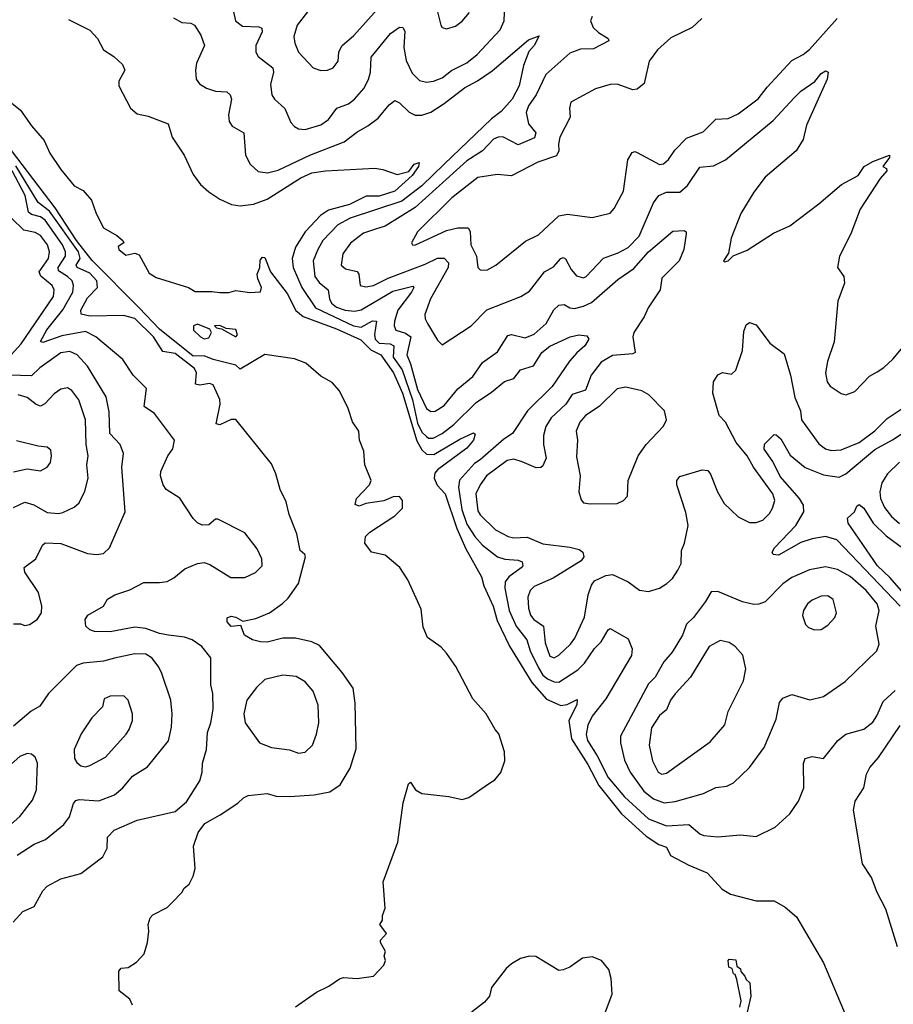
# Model space of a CAD drawing. Extents: x 1550320 to 1685906, y 509093 to 640511.
# Tile 205 of 256: x 1613882 to 1617777, y 548259 to 552650. Entities that reach past the tile are written whole.
import ezdxf

# ---------------------------------------------------------------- set-up
doc = ezdxf.new("R2010")
doc.units = 0

msp = doc.modelspace()

# ---------------------------------------------------------------- linework, layer by layer
at = {"layer": '0CON20XD'}
for points in [[(1614835.3, 552685), (1614844.2, 552644.2), (1614875, 552620.3), (1614947.9, 552617.9), (1614961.9, 552611.9), (1614962.3, 552595), (1614934.6, 552535), (1614934.5, 552504.5), (1614945.7, 552485), (1615010.5, 552435), (1615012.9, 552415), (1615000.7, 552360.7), (1615005.6, 552315), (1615017.5, 552295), (1615063.8, 552253.8), (1615090.7, 552190.7), (1615107, 552173)], [(1615165.4, 552685), (1615119.1, 552625), (1615103.6, 552575), (1615108.2, 552545), (1615124.4, 552505), (1615190, 552435), (1615225, 552422.5), (1615255, 552424.5), (1615280, 552435), (1615302.2, 552465), (1615304.6, 552505), (1615317.7, 552532.3), (1615371.5, 552578.5), (1615475.2, 552695)], [(1615107, 552173), (1615125, 552162.9), (1615155, 552160), (1615225, 552181.2), (1615258.5, 552205), (1615295.3, 552254.7), (1615347.5, 552275), (1615375.3, 552294.7), (1615416.8, 552343.2), (1615436.7, 552383.3), (1615445.3, 552415), (1615448.3, 552481.7), (1615535, 552587.3), (1615575, 552616.7), (1615590, 552615), (1615598.7, 552598.7), (1615594.7, 552525), (1615605, 552467.1), (1615631.8, 552411.8), (1615665, 552379.1), (1615695, 552370.4), (1615726.2, 552375), (1615765, 552390.9), (1615807.1, 552422.9), (1615875, 552457.9), (1615922.2, 552495), (1616024.4, 552605), (1616041.5, 552645), (1616045, 552718)], [(1615744.4, 552685), (1615759.2, 552625), (1615765, 552614.2), (1615785, 552609.2), (1615825, 552621.4), (1615855, 552642.9), (1615887.7, 552682.3)], [(1614100.1, 552650.1), (1614195, 552603.5), (1614228.8, 552565), (1614255.5, 552515.5), (1614302, 552485), (1614340.3, 552450.3), (1614350, 552425), (1614324, 552375), (1614323.8, 552355), (1614375.6, 552255.6), (1614405, 552229.2), (1614455, 552219.2), (1614543.8, 552185), (1614561.2, 552125), (1614615.8, 552045), (1614655, 551958.8), (1614688, 551915), (1614725, 551882), (1614775, 551850), (1614825.6, 551825.6), (1614865, 551818.9), (1614925, 551826.8), (1614985, 551848.6), (1615134.9, 551945.1), (1615185, 551966.8), (1615245, 551976.2), (1615465, 551986.9), (1615501.2, 551981.2), (1615565, 551958.8), (1615616.8, 551973.2), (1615641.4, 552005), (1615663, 552013), (1615660, 551995), (1615631.9, 551955), (1615553.8, 551885), (1615485, 551862.7), (1615427.1, 551862.9), (1615351.8, 551825), (1615259.1, 551800.9), (1615223.8, 551776.2), (1615155, 551703.5), (1615111.9, 551635), (1615096.2, 551585), (1615100.9, 551545), (1615140, 551455), (1615201.2, 551365), (1615369.7, 551285), (1615405, 551278.5), (1615455, 551306.6), (1615473.1, 551305), (1615464.1, 551245.9), (1615466.5, 551225), (1615485, 551207.8), (1615534.1, 551204.2), (1615549.8, 551195), (1615547.3, 551145), (1615587.6, 551087.6), (1615633.2, 550955), (1615655, 550850.2), (1615675, 550811), (1615695, 550790.7), (1615705, 550783.8), (1615725, 550783.4), (1615764.8, 550805.2), (1615817.4, 550845), (1615916.9, 550943.1), (1615985, 550989.5), (1616043.9, 551036.1), (1616085, 551050.3), (1616115, 551088.2), (1616173.2, 551106.8), (1616209.2, 551165), (1616245, 551194.2), (1616336.2, 551235), (1616374.3, 551244.3), (1616410, 551240), (1616419.2, 551225), (1616401.5, 551195), (1616365.2, 551164.8), (1616333.4, 551126.6), (1616256.2, 551013.8), (1616145.5, 550905), (1616078.8, 550805), (1616040.3, 550779.7), (1615935, 550686.6), (1615909.3, 550670.7), (1615843.1, 550596.9), (1615838.3, 550565), (1615852.9, 550465), (1615875, 550400.3), (1615911.3, 550345), (1615945, 550306.2), (1616011.8, 550255), (1616045, 550244.8), (1616105, 550240), (1616122.1, 550232.1), (1616124.6, 550215), (1616117.9, 550205), (1616062.7, 550165), (1616046.5, 550143.5), (1616045.2, 550115), (1616064.8, 550015.2), (1616095.6, 549945), (1616142.7, 549885), (1616157.8, 549835), (1616195, 549759.7), (1616215, 549727.5), (1616235, 549710.2), (1616265, 549696.5), (1616285, 549696.2), (1616369.8, 549750.2), (1616399.6, 549780.4), (1616445, 549845.4), (1616473.9, 549876.1), (1616505, 549929.4), (1616515, 549935.6), (1616595, 549889.1), (1616611.9, 549845), (1616610, 549815), (1616495, 549621.5), (1616435, 549544.4), (1616415, 549504), (1616407.5, 549462.5), (1616413.1, 549435), (1616456.8, 549366.8), (1616505, 549270), (1616578.1, 549185), (1616685, 549086.8), (1616765, 549055.8), (1616865, 549060.5), (1616915, 549018.9), (1616932.6, 549012.6), (1616994.6, 549005.4), (1617095, 549015.6), (1617165, 549007.5), (1617250.7, 549049.3), (1617315, 549108.8), (1617354.2, 549165), (1617378.6, 549225), (1617376.6, 549333.4), (1617384.2, 549355), (1617415, 549364.3), (1617465, 549355.8), (1617500.6, 549399.4)], [(1614568.2, 552658.2), (1614605, 552637.5), (1614645, 552634), (1614661.2, 552625), (1614689.8, 552579.8), (1614705.7, 552535), (1614670, 552455), (1614665.5, 552424.5), (1614669.5, 552385), (1614683.6, 552363.7), (1614714.1, 552344.1), (1614755, 552331.5), (1614805, 552327.5), (1614820.8, 552315), (1614825.6, 552295), (1614812.5, 552225), (1614815.6, 552195), (1614830, 552175), (1614881.9, 552145), (1614888.5, 552045), (1614909.4, 552005), (1614945, 551973.3), (1614986.3, 551966.3), (1615035, 551978.8), (1615175.4, 552045.4), (1615328.6, 552105), (1615385, 552148.2), (1615433.8, 552176.2), (1615479.6, 552210.4), (1615529.4, 552270.6), (1615555, 552289.2), (1615575, 552278.5), (1615617.7, 552237.7), (1615645, 552223.3), (1615675, 552223.2), (1615715, 552237.9), (1615775, 552275.8), (1615865, 552345.8), (1615923.3, 552376.7), (1615988.1, 552421.9), (1616150.2, 552559.8), (1616197.7, 552577.7), (1616175.4, 552535), (1616151.7, 552508.3), (1616128.7, 552445), (1616108.6, 552355), (1616077, 552295), (1616029.2, 552240.8), (1615985, 552208.1), (1615774.3, 552005.7), (1615675, 551908.3), (1615585, 551840.9), (1615355, 551764.8), (1615300, 551735), (1615234.1, 551665), (1615210.5, 551625), (1615191.1, 551575), (1615197.6, 551505), (1615217.3, 551477.3), (1615258, 551445), (1615263, 551405), (1615272, 551385), (1615295, 551367.5), (1615333.5, 551355), (1615375, 551350.4), (1615405, 551356.1), (1615545, 551438.9), (1615635, 551461.4), (1615638.5, 551455), (1615628.4, 551435), (1615567.8, 551355), (1615553, 551305), (1615551.7, 551285), (1615559.6, 551265), (1615601.4, 551251.4), (1615625.2, 551235), (1615607.6, 551155), (1615624.4, 551114.4), (1615655, 551000), (1615695, 550916.4), (1615715, 550902.3), (1615735, 550904.6), (1615775, 550930), (1615835, 551003.1), (1615901.8, 551058.2), (1615945, 551121.5), (1616012, 551168), (1616058.8, 551241.2), (1616075, 551245.4), (1616135, 551231.1), (1616175, 551247.3), (1616229.6, 551295), (1616263.6, 551356.4), (1616285, 551376.1), (1616310, 551380), (1616335.4, 551365.4), (1616355, 551362.3), (1616395, 551371.7), (1616431.5, 551388.5), (1616549, 551491), (1616619.5, 551540.5), (1616685.4, 551615), (1616793.3, 551706.7), (1616845, 551710), (1616853.8, 551703.8), (1616854.1, 551694.1), (1616843.2, 551625), (1616821.6, 551575), (1616745, 551496.7), (1616737.6, 551445), (1616683.3, 551365), (1616666.7, 551325), (1616620, 551255), (1616615.4, 551235), (1616625.8, 551165), (1616615, 551159.4), (1616525, 551152.1), (1616475, 551122.4), (1616430.3, 551065), (1616405, 550997.9), (1616345, 550978), (1616316.7, 550935), (1616251.1, 550875), (1616228.2, 550835), (1616218, 550795), (1616216.8, 550755), (1616229.3, 550695), (1616215, 550660), (1616205, 550652.5), (1616185, 550650.7), (1616121.7, 550678.3), (1616085, 550689.7), (1616055, 550683.9), (1615963.3, 550615), (1615934.8, 550575.2), (1615916.2, 550535), (1615925, 550460), (1615935, 550442), (1616002.9, 550375), (1616059.2, 550345), (1616085, 550340), (1616145, 550341.8), (1616215, 550312.5), (1616335, 550297.5), (1616377, 550287), (1616393.1, 550275), (1616397.5, 550255), (1616385, 550236.9), (1616260, 550160), (1616175, 550122.3), (1616157.7, 550105), (1616147.2, 550075), (1616149.7, 550025), (1616159.7, 549995), (1616174.8, 549974.8), (1616218, 549945), (1616225, 549871.2), (1616245, 549811.8), (1616265, 549804.6), (1616285, 549815.9), (1616337.9, 549865), (1616357.5, 549892.5), (1616399.7, 549985), (1616416.7, 550085), (1616431.4, 550128.6), (1616445, 550147.5), (1616495, 550170.8), (1616525, 550175.7), (1616595, 550143.3), (1616645, 550105.6), (1616685, 550100.5), (1616735, 550114.5), (1616767.5, 550135), (1616791.8, 550158.2), (1616816.2, 550195), (1616830.8, 550225), (1616832.7, 550282.7), (1616845.6, 550315), (1616861.8, 550395), (1616852.1, 550452.1), (1616811.4, 550575), (1616812, 550595), (1616825, 550612), (1616925, 550642.5), (1616949.4, 550639.4), (1616962.4, 550622.4), (1616993.3, 550545), (1617022.4, 550492.4), (1617085, 550432.7), (1617135, 550407.5), (1617165, 550407.3), (1617195, 550417.5), (1617225, 550448.1), (1617238.2, 550471.8), (1617249.2, 550505), (1617239.6, 550535), (1617154.1, 550654.1), (1617125, 550705.4), (1617076, 550765), (1617028.1, 550855), (1617001.1, 550885), (1616971.8, 550985), (1616975.5, 551034.5), (1616995, 551066), (1617015, 551075.8), (1617055, 551069.2), (1617075, 551086.2), (1617103.8, 551175), (1617110, 551260), (1617120.5, 551289.5), (1617135, 551300), (1617165, 551289.2), (1617227, 551207), (1617289.9, 551159.9), (1617319.2, 551065), (1617337.5, 550965), (1617363.3, 550905), (1617367.3, 550865), (1617445, 550758.9), (1617475, 550736.4), (1617499.1, 550729.1), (1617545, 550731.8), (1617625, 550764.7), (1617695, 550815.9), (1617749.2, 550870.8), (1617825, 550921.8)], [(1616435, 552664.2), (1616427.3, 552645), (1616439.1, 552615), (1616462.1, 552592.1), (1616506.2, 552565), (1616508.8, 552555), (1616440.5, 552519.5), (1616382, 552518), (1616335, 552500.4), (1616227.5, 552405), (1616185.2, 552314.8), (1616150, 552265), (1616139.7, 552235), (1616150, 552185), (1616182.9, 552145), (1616176.6, 552123.4), (1616105, 552092), (1616036.7, 552126.7), (1616015, 552125.8), (1615995, 552116.9), (1615946, 552065), (1615875, 552020), (1615645, 551811.7), (1615510.8, 551729.2), (1615468.8, 551715), (1615415, 551697.6), (1615357.5, 551652.5), (1615322.1, 551605), (1615315.6, 551555), (1615335, 551538.9), (1615387, 551527), (1615394.6, 551515), (1615400.6, 551465), (1615425, 551458), (1615458.9, 551465), (1615525, 551497.5), (1615690.2, 551559.8), (1615745, 551586.6), (1615775, 551586.2), (1615793.1, 551565), (1615791.6, 551545), (1615713.9, 551405), (1615688.5, 551335), (1615690, 551315), (1615700, 551295), (1615745, 551221.2), (1615765, 551200), (1615895, 551284.4), (1615965, 551356.2), (1616115.7, 551415.7), (1616155, 551439.5), (1616221.1, 551525), (1616261.7, 551548.3), (1616295, 551584.5), (1616305, 551588.9), (1616315, 551582.9), (1616340.4, 551535), (1616365, 551506.9), (1616395, 551498.5), (1616408.1, 551505), (1616485, 551586.8), (1616550.6, 551609.4), (1616595, 551633.5), (1616643.6, 551685), (1616707.3, 551832.7), (1616731.4, 551865), (1616765, 551880.9), (1616825, 551880), (1616859.4, 551910.6), (1616915, 551991.9), (1616975, 551997.2), (1617028.5, 552025), (1617240.6, 552199.4), (1617335, 552301.5), (1617365, 552331.5), (1617426.3, 552373.7), (1617455, 552410), (1617475, 552421.2), (1617486.7, 552415), (1617482.5, 552385), (1617390.1, 552179.9), (1617374.6, 552115), (1617343.8, 552065), (1617205, 551947.5), (1617155, 551880), (1617096.5, 551785), (1617054.2, 551675), (1617041.7, 551608.3), (1617020, 551575), (1617025, 551570), (1617040, 551575), (1617063, 551597), (1617125, 551622.5), (1617243, 551697), (1617315, 551731.1), (1617445, 551828.1), (1617545.3, 551914.7), (1617620, 551955), (1617647.5, 551995), (1617685, 552016.7), (1617760, 552045), (1617760, 552035), (1617730, 551995), (1617746.4, 551986.4), (1617747.5, 551975), (1617718.3, 551941.7), (1617628.5, 551805), (1617587.8, 551695), (1617536.7, 551595), (1617527.5, 551545), (1617555.8, 551505), (1617559.2, 551475), (1617530, 551395), (1617513, 551213), (1617483.1, 551125), (1617474.3, 551075), (1617482, 551035), (1617495.8, 551015.8), (1617545, 550983.3), (1617565, 550976.7), (1617605, 550991.2), (1617670.6, 551059.4), (1617705, 551080), (1617735, 551098.1), (1617775, 551135.6), (1617865, 551244.6)], [(1616922.5, 552655), (1616880.8, 552615), (1616785, 552568.9), (1616725.3, 552514.7), (1616688.5, 552465), (1616665.5, 552365), (1616635, 552340), (1616615, 552337.5), (1616545, 552362.7), (1616515, 552360), (1616449.4, 552340.6), (1616338.8, 552281.2), (1616332.5, 552255), (1616335.5, 552215), (1616290.7, 552125), (1616284, 552095), (1616285.9, 552064.1), (1616275, 552042.9), (1616191.4, 552015), (1616075, 551953.1), (1616011.1, 551958.9), (1615925, 551945.4), (1615808.5, 551855), (1615655, 551704.2), (1615629.2, 551655), (1615633.3, 551645), (1615644.4, 551644.4), (1615785, 551709.4), (1615835, 551722.2), (1615880.8, 551720.8), (1615890.7, 551705), (1615892.7, 551645), (1615919.1, 551595), (1615924.4, 551545), (1615935, 551534.2), (1615965, 551533.3), (1616005, 551554.5), (1616137.3, 551662.7), (1616195, 551689.6), (1616285, 551775.5), (1616325, 551782.3), (1616435, 551767.8), (1616515, 551787.1), (1616532.6, 551807.4), (1616574.7, 551885.3), (1616593.6, 552025), (1616613, 552057), (1616625, 552061.4), (1616635, 552057.5), (1616735, 552003.3), (1616752.9, 552007.1), (1616775, 552025.6), (1616802.4, 552067.6), (1616855, 552121.3), (1616929.9, 552150.1), (1616985, 552206.1), (1617040.6, 552209.4), (1617085, 552229.6), (1617173.7, 552296.3), (1617215, 552348.2), (1617325, 552467.1), (1617375, 552493.9), (1617402.8, 552517.2), (1617527.2, 552655)], [(1613815, 552303.3), (1613886.2, 552246.2), (1613935, 552176.2), (1613990.8, 552110.8), (1614015.8, 552055), (1614065, 551981.2), (1614125, 551908.8), (1614165, 551887.5), (1614202.5, 551845), (1614223.3, 551785), (1614255, 551720.8), (1614315, 551688), (1614341.2, 551665), (1614346.1, 551653.9), (1614321.7, 551638.3), (1614323.3, 551625), (1614355, 551599.5), (1614395, 551607.8), (1614415, 551600.8), (1614459.7, 551519.7), (1614489.7, 551499.7), (1614635, 551455.4), (1614665, 551437.8), (1614738.3, 551438.3), (1614775, 551432.5), (1614815, 551433.6), (1614845, 551441.9), (1614907.3, 551432.7), (1614955, 551436.7), (1614960, 551455), (1614943.6, 551493.6), (1614941.1, 551515), (1614951.9, 551545), (1614953.4, 551576.6), (1614965, 551590), (1614975, 551588.8), (1615000, 551525), (1615075, 551428.8), (1615112.7, 551352.7), (1615146, 551326), (1615295, 551271.7), (1615402.7, 551222.7), (1615447.8, 551177.9), (1615492.6, 551155), (1615549.2, 551075), (1615589.4, 550985), (1615652.5, 550772.5), (1615675, 550732), (1615695, 550712.3), (1615728.7, 550711.3), (1615845, 550779.7), (1615905, 550807.5), (1615912, 550802), (1615905.3, 550775), (1615875, 550738.8), (1615745, 550642.2), (1615732.7, 550627.3), (1615730.2, 550605), (1615743.9, 550573.9), (1615778.8, 550535), (1615830.2, 550380.2), (1615870.4, 550290.4), (1615941.1, 550165), (1615951.2, 550125), (1615992.3, 550035), (1616010.5, 549970.5), (1616065, 549856.7), (1616165, 549693.9), (1616230.3, 549620.3), (1616295, 549591), (1616323.3, 549596.7), (1616368.1, 549618.1), (1616366.1, 549595), (1616330.9, 549525), (1616342.8, 549442.8), (1616415, 549328.4), (1616464.6, 549235), (1616565, 549108.4), (1616675, 549009.2), (1616731.9, 548971.9), (1616765, 548960.6), (1616783.4, 548923.4), (1616865, 548879.3), (1616947.5, 548845), (1617013.3, 548773.3), (1617050.7, 548750.7), (1617165, 548720), (1617245, 548720), (1617295, 548692), (1617345, 548650), (1617465.3, 548445), (1617571.1, 548195)], [(1615112.3, 548247.7), (1615205, 548313.1), (1615260.2, 548339.8), (1615307.6, 548372.4), (1615325, 548379.4), (1615386.2, 548373.8), (1615460, 548385), (1615506.1, 548433.9), (1615512.5, 548455), (1615507.5, 548475), (1615512.5, 548495), (1615490, 548535), (1615490, 548545), (1615516.7, 548575), (1615487.5, 548615), (1615500, 548635), (1615500, 548655), (1615512, 548688), (1615502.5, 548805), (1615568.3, 548981.7), (1615592, 549158), (1615615, 549242.5), (1615625, 549250), (1615646.2, 549215), (1615675, 549199.2), (1615795, 549185.7), (1615855, 549172.5), (1615885, 549181.4), (1615977.1, 549245), (1615999.9, 549260.1), (1616026.5, 549293.5), (1616044.4, 549345), (1616043.6, 549385), (1616018.6, 549465), (1616001.1, 549485), (1615961.8, 549555), (1615902.1, 549622.1), (1615826, 549766), (1615785, 549825.4), (1615761.3, 549851.3), (1615700, 549895), (1615680.9, 549940.9), (1615671.5, 550021.5), (1615612.7, 550152.7), (1615576.7, 550206.7), (1615511.8, 550261.8), (1615451.2, 550275), (1615420, 550315), (1615424.4, 550345), (1615442.9, 550365), (1615555, 550437.1), (1615588.9, 550471.1), (1615588.1, 550505), (1615575, 550523.4), (1615547.4, 550522.6), (1615505.8, 550504.2), (1615425, 550492), (1615395, 550481.2), (1615378.3, 550488.3), (1615384.2, 550515), (1615442, 550575), (1615448.8, 550595), (1615420, 550665), (1615416.4, 550726.4), (1615396.7, 550775), (1615393.3, 550815), (1615366.1, 550856.1), (1615345.9, 550915.9), (1615308, 550995), (1615275, 551032.5), (1615225, 551060), (1615157.8, 551117.8), (1615107.6, 551137.6), (1614975, 551156.7), (1614865, 551090.9), (1614845, 551109), (1614744, 551134), (1614705, 551151.1), (1614655, 551148.8), (1614505, 551269.5), (1614415, 551365.5), (1614205, 551575.9), (1614135, 551665.7), (1614040.3, 551810.3), (1613798.2, 552128.2)], [(1613852.5, 548625), (1613896.6, 548673.4), (1613946.2, 548695), (1613985, 548766), (1614003.9, 548786.1), (1614065, 548818.1), (1614155, 548841.9), (1614253, 548917), (1614272.5, 548955), (1614273.1, 549005), (1614303.6, 549036.4), (1614405, 549080.6), (1614575, 549119.2), (1614625, 549162), (1614684.6, 549255.4), (1614695.5, 549295), (1614697.3, 549335), (1614714.7, 549395.3), (1614719.2, 549470.8), (1614734.5, 549515), (1614744.3, 549575), (1614742.9, 549645), (1614734.5, 549684.5), (1614733.8, 549803.8), (1614694.5, 549855), (1614651.4, 549885), (1614616.4, 549896.3), (1614544.8, 549905.2), (1614505, 549912.3), (1614445, 549935.2), (1614395, 549940.7), (1614285, 549919.6), (1614215, 549921.9), (1614195, 549928.9), (1614176.9, 549945), (1614174.6, 549975), (1614185.3, 549994.7), (1614256, 550035), (1614274.1, 550065.9), (1614306.7, 550085), (1614372.4, 550107.6), (1614435, 550140.8), (1614505, 550139.5), (1614538.8, 550145), (1614569.5, 550160.5), (1614618.9, 550201.1), (1614675, 550224.2), (1614705, 550228.8), (1614730.3, 550220.3), (1614822.9, 550162.9), (1614885, 550162), (1614933.9, 550185), (1614962.5, 550215), (1614962.2, 550245), (1614940.7, 550290.7), (1614885, 550362), (1614765, 550422.5), (1614755, 550422.5), (1614725, 550396.7), (1614696.1, 550396.1), (1614675, 550406.2), (1614655, 550426.2), (1614596.1, 550516.1), (1614535, 550554.4), (1614521.4, 550575), (1614509.4, 550615), (1614511.5, 550635), (1614541.9, 550705), (1614565, 550736.7), (1614572.5, 550775), (1614483.2, 550893.2), (1614436.2, 550925), (1614448, 551005), (1614387.5, 551065), (1614341.9, 551135), (1614220.9, 551235), (1614175, 551259), (1614069.5, 551240.5), (1613985, 551209.5), (1613974.8, 551214.8), (1614003.2, 551266.8), (1614075, 551355.8), (1614118.4, 551435), (1614121.7, 551465), (1614115.2, 551485.1), (1614095.3, 551505), (1614055, 551529.3), (1614053.4, 551545), (1614086.5, 551595), (1614085.9, 551615), (1614073.1, 551645), (1613995, 551755.9), (1613975, 551770), (1613935, 551780.6), (1613921.1, 551791.1), (1613906.4, 551865), (1613847.9, 551975)], [(1614384.4, 548255), (1614372.9, 548282.9), (1614325, 548320), (1614323.6, 548406.4), (1614335, 548420), (1614365.9, 548424.1), (1614403, 548447), (1614436.7, 548485), (1614452, 548535), (1614458, 548585), (1614454.1, 548615.9), (1614463.3, 548645), (1614475, 548658.8), (1614538.8, 548691.2), (1614563.8, 548715), (1614605, 548757.5), (1614615, 548776.7), (1614637.5, 548795), (1614655, 548830), (1614663.8, 548865), (1614657.3, 548965), (1614678.3, 549025), (1614707.9, 549065), (1614776, 549104), (1614854.5, 549155.5), (1614879.7, 549180.3), (1614900.3, 549189.7), (1614985, 549199.2), (1615025, 549187.1), (1615085, 549185.6), (1615195, 549193.1), (1615265, 549207.1), (1615311.5, 549238.5), (1615355, 549312.5), (1615381.7, 549398.3), (1615378.3, 549601.7), (1615369.1, 549669.1), (1615319.4, 549739.4), (1615219.1, 549859.1), (1615185, 549876.2), (1615111.2, 549891.2), (1615055, 549891.5), (1614985, 549874.5), (1614955, 549875.6), (1614920, 549885), (1614883.8, 549905), (1614868.3, 549948.3), (1614825, 549943.8), (1614806.7, 549965), (1614807.5, 549982.5), (1614825, 549990), (1614845, 549986.2), (1614877, 549967), (1614935, 549979.2), (1614995, 550004.4), (1615053.5, 550046.5), (1615079.1, 550070.9), (1615124.4, 550135), (1615156.9, 550255), (1615153.8, 550265), (1615132.9, 550282.9), (1615117, 550357), (1615083.6, 550443.6), (1615070.5, 550500.5), (1615044, 550555), (1615024.4, 550625), (1615005, 550669.2), (1614845, 550866.2), (1614825, 550867.3), (1614775, 550843.8), (1614757.3, 550847.3), (1614776.5, 550935), (1614775, 550956.2), (1614745, 551022), (1614727.6, 551027.6), (1614685, 551019.6), (1614665.8, 551025), (1614670.7, 551075), (1614661.2, 551095), (1614575, 551160.6), (1614519.8, 551169.8), (1614477.9, 551235), (1614395, 551317.2), (1614345, 551330.9), (1614195, 551327.2), (1614156.5, 551336.5), (1614154.8, 551355), (1614185, 551409.1), (1614228.7, 551455), (1614226.1, 551485), (1614195, 551519.6), (1614138.1, 551545), (1614134.3, 551555), (1614152, 551585), (1614143.9, 551615), (1614015, 551795.6), (1613964.9, 551834.9), (1613865, 551997.9)], [(1613769.7, 551075), (1613888, 551205), (1614032.3, 551415), (1614035.2, 551445), (1614026.7, 551465), (1613976.4, 551506.4), (1613968.9, 551525), (1614010.6, 551585), (1614014.3, 551615), (1614006, 551645), (1613975, 551687.9), (1613951.2, 551701.2), (1613900.8, 551710.8), (1613845, 551763.9)], [(1614705, 551227), (1614725, 551230.6), (1614736.9, 551255), (1614730, 551270), (1614675, 551291.4), (1614656.2, 551283.8), (1614656.2, 551265), (1614687.7, 551235), (1614705, 551227)], [(1614845, 551235.8), (1614852.9, 551245), (1614845, 551268.8), (1614802.5, 551272.5), (1614775, 551286.2), (1614750, 551285), (1614760, 551275), (1614781.7, 551271.7), (1614845, 551235.8)], [(1613855, 549955.4), (1613885, 549955.6), (1613905, 549948.6), (1613925, 549953.3), (1613960, 549975), (1613979.4, 550005), (1613981.1, 550035), (1613965.6, 550095), (1613905, 550186.2), (1613902.4, 550207.6), (1613953.3, 550245), (1613984, 550306), (1613995, 550316.7), (1614065, 550314.6), (1614185, 550268.9), (1614225, 550264.4), (1614255, 550269.4), (1614282.9, 550295), (1614351.9, 550455), (1614336.8, 550655), (1614344.6, 550715), (1614330, 550755), (1614284.1, 550805), (1614280.5, 550900.5), (1614268.1, 550968.1), (1614184.4, 551104.4), (1614138.2, 551155), (1614105, 551169.7), (1614065, 551163.9), (1613972.3, 551097.7), (1613935, 551061.2), (1613835.9, 551064.1)], [(1613855, 550474.2), (1613905, 550498.2), (1613945, 550486.7), (1614005, 550452.5), (1614055, 550447.9), (1614075, 550451.8), (1614125, 550475.6), (1614147.1, 550495), (1614172.9, 550547.1), (1614187.3, 550605), (1614181.5, 550665), (1614187.3, 550705), (1614177.6, 550755), (1614174.7, 550865), (1614145.3, 550955), (1614115, 550996.9), (1614095, 551008.6), (1614065, 551002.2), (1614035, 550981.5), (1613993.8, 550936.2), (1613975, 550926.2), (1613955, 550933.9), (1613915, 550964.7), (1613875, 550977.6)], [(1616425, 550490.8), (1616545, 550492.9), (1616574.3, 550505.7), (1616591.2, 550525), (1616594.4, 550595), (1616639.1, 550705), (1616675.3, 550754.7), (1616753, 550837), (1616765.8, 550865), (1616757.5, 550905), (1616686.9, 550976.9), (1616655, 550995.4), (1616585, 551011.5), (1616545, 551003.3), (1616465.6, 550924.4), (1616404.6, 550885), (1616378.7, 550855), (1616363.3, 550815), (1616368.6, 550775), (1616365, 550700), (1616381.5, 550615), (1616374.5, 550545), (1616385, 550508), (1616395, 550495.8), (1616425, 550490.8)], [(1617806.8, 550035), (1617525, 550330), (1617475, 550344.7), (1617415, 550335.3), (1617365, 550318), (1617265, 550262), (1617240.8, 550265), (1617236.7, 550275), (1617246.7, 550295), (1617342.6, 550395), (1617378.2, 550455), (1617375.8, 550485), (1617358.8, 550515), (1617272.6, 550612.6), (1617239.2, 550679.2), (1617201.4, 550735), (1617203.2, 550756.8), (1617245, 550800), (1617255, 550798.5), (1617275, 550780), (1617317.4, 550707.4), (1617383.4, 550653.4), (1617465, 550619.8), (1617535, 550610.5), (1617565, 550624.1), (1617695, 550733.3), (1617773.5, 550776.5), (1617895, 550857.2)], [(1613855, 550632.9), (1613915, 550646.9), (1613975, 550637.5), (1614005, 550654), (1614018.6, 550675), (1614024.4, 550705), (1614020.3, 550730.3), (1614005, 550744.2), (1613965, 550747.5), (1613867.7, 550772.3)], [(1617805, 550676), (1617751.4, 550625), (1617725, 550584.2), (1617716.3, 550545), (1617719.8, 550515), (1617736.9, 550475), (1617768.2, 550435), (1617805, 550403.6)], [(1617878.6, 550028.6), (1617762.1, 550162.1), (1617706.6, 550215), (1617575.6, 550405), (1617573.3, 550426.7), (1617604.2, 550455), (1617615, 550481.2), (1617625, 550487.5), (1617645, 550471.9), (1617687.3, 550405), (1617745, 550347.8), (1617817.9, 550295)], [(1616755, 549158.4), (1616805, 549163.4), (1616930.7, 549199.3), (1616985, 549225.6), (1617035, 549231.4), (1617065, 549247.1), (1617135, 549315.6), (1617201.8, 549405), (1617255, 549531.2), (1617270, 549605), (1617285, 549624.2), (1617325, 549640), (1617405, 549616.4), (1617465, 549631.8), (1617561.6, 549698.4), (1617703.9, 549836.1), (1617713.8, 549865), (1617698.8, 549945), (1617713.4, 550015), (1617704.7, 550045), (1617656.6, 550105), (1617585, 550167), (1617527.8, 550197.8), (1617475, 550210.6), (1617403.8, 550196.2), (1617325, 550162.8), (1617285, 550134.6), (1617205, 550054.2), (1617176.8, 550043.2), (1617155, 550042.5), (1617104.6, 550054.6), (1616995, 550100), (1616965, 550098.8), (1616940, 550055), (1616886.4, 549983.6), (1616855.3, 549954.7), (1616837.3, 549905), (1616790.4, 549829.6), (1616754.3, 549785.7), (1616715, 549717.5), (1616685, 549688.1), (1616560, 549455), (1616560.9, 549425), (1616578.2, 549348.2), (1616603.7, 549295), (1616665, 549209.7), (1616707.3, 549175), (1616755, 549158.4)], [(1617425, 549928.8), (1617455, 549931.2), (1617485, 549950), (1617515.6, 549984.4), (1617524, 550005), (1617508.8, 550065), (1617485, 550080), (1617455, 550079.4), (1617415, 550061.4), (1617394.3, 550045), (1617376, 550015), (1617372.7, 549992.7), (1617385, 549953.3), (1617399.5, 549939.5), (1617425, 549928.8)], [(1616745, 549285.6), (1616765, 549290), (1616960.9, 549429.1), (1617025.7, 549505), (1617040.6, 549565), (1617108.3, 549701.7), (1617120, 549755), (1617106.2, 549816.2), (1617071.4, 549855), (1617045, 549872.5), (1617005, 549881.5), (1616955.6, 549855), (1616872.2, 549717.8), (1616805, 549643.1), (1616784, 549615), (1616765, 549572.2), (1616735, 549546.9), (1616698.6, 549491.4), (1616687.8, 549415), (1616702.7, 549345), (1616728.6, 549295), (1616745, 549285.6)], [(1613870.5, 548925), (1613946.2, 548973.8), (1613996.3, 548993.7), (1614078.8, 549061.2), (1614104.2, 549095.8), (1614121.8, 549155), (1614131.9, 549168.1), (1614147.2, 549172.8), (1614235, 549167.2), (1614305, 549192.8), (1614342.3, 549225), (1614385, 549276.4), (1614451.2, 549318.8), (1614545.3, 549434.7), (1614559.3, 549495), (1614561.6, 549555), (1614555.4, 549615), (1614516.4, 549735), (1614502.1, 549762.1), (1614472.2, 549802.2), (1614445, 549820.5), (1614395, 549822.5), (1614305, 549802.5), (1614255, 549789.6), (1614165, 549780), (1614135, 549769.4), (1614010.6, 549645), (1613971.4, 549588.6), (1613933.6, 549566.4), (1613855, 549499.4)], [(1615125, 549378.9), (1615155, 549383.3), (1615186.7, 549415), (1615205, 549463.3), (1615215.4, 549514.6), (1615213.4, 549593.4), (1615190.5, 549655), (1615155, 549696.9), (1615115, 549720.5), (1615055, 549727.1), (1614975, 549707.8), (1614938, 549672), (1614894, 549615), (1614880.6, 549555), (1614887.5, 549515), (1614951.2, 549425), (1615003.9, 549403.9), (1615085, 549393.5), (1615125, 549378.9)], [(1617500.6, 549399.4), (1617528.9, 549435), (1617565, 549464.4), (1617645, 549486.7), (1617685, 549516.9), (1617703.6, 549545), (1617731, 549609), (1617785, 549659.1)], [(1614175, 549317.5), (1614195, 549324.3), (1614265, 549361.1), (1614356.8, 549463.2), (1614369.6, 549485), (1614385.4, 549525), (1614384.5, 549554.5), (1614366, 549616), (1614346.2, 549635), (1614285, 549633.1), (1614257.9, 549622.1), (1614250.5, 549585), (1614203.1, 549536.9), (1614155.7, 549465), (1614124.2, 549395), (1614125.8, 549355), (1614136.8, 549336.8), (1614155, 549322.9), (1614175, 549317.5)], [(1617796, 548515), (1617744.3, 548684.3), (1617705, 548757.5), (1617679.5, 548825), (1617639.4, 548885), (1617600, 549125), (1617606.9, 549165), (1617645.5, 549225), (1617657.9, 549285), (1617672.1, 549315), (1617710.4, 549359.6), (1617808, 549502)], [(1613754.7, 548985.3), (1613882.6, 549097.4), (1613939.7, 549170.3), (1613957.1, 549215), (1613961.9, 549335), (1613950.7, 549360.7), (1613935, 549374.3), (1613915, 549377.8), (1613882, 549365), (1613665, 549174.4)], [(1616480.2, 548189.8), (1616523.9, 548305), (1616518.5, 548375), (1616508.9, 548415), (1616475.3, 548455.3), (1616435, 548470.9), (1616391.2, 548465), (1616334.5, 548425.5), (1616305, 548412.5), (1616285, 548410.8), (1616182.4, 548472.4), (1616154.7, 548474.7), (1616115, 548463.2), (1616075, 548439.4), (1616051.6, 548418.3), (1615985, 548334.6), (1615976.5, 548295), (1615955, 548268.8), (1615840.5, 548179.5)], [(1617092.9, 548247.1), (1617098.8, 548275), (1617080, 548370), (1617071.7, 548391.7), (1617064.2, 548395), (1617058.3, 548418.3), (1617043.8, 548425), (1617040, 548455), (1617045, 548460), (1617075, 548457.5), (1617080, 548430), (1617095, 548417.5), (1617097.5, 548405), (1617115.6, 548385), (1617120.5, 548370.5), (1617137.1, 548355), (1617141.2, 548295), (1617125.6, 548224.4)]]:
    msp.add_lwpolyline(points, dxfattribs=at)

doc.saveas('drawing.dxf')
